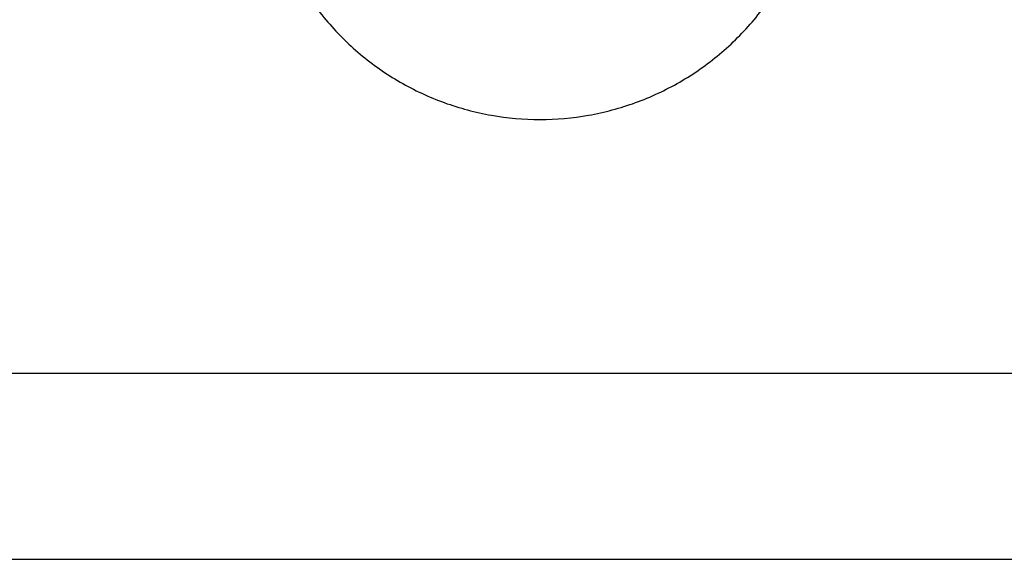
# Model space of a CAD drawing. Header units: inches. Extents: x -123 to 316, y 234 to 816.
# Tile 7 of 15: x 83.88 to 89.16, y 335.45 to 338.35. Entities that reach past the tile are written whole.
import ezdxf

# ---------------------------------------------------------------- set-up
doc = ezdxf.new("R2010")
doc.units = ezdxf.units.IN
doc.header["$MEASUREMENT"] = 0

msp = doc.modelspace()

# ---------------------------------------------------------------- linework, layer by layer
at = {"color": 7, "linetype": 'Continuous'}
for p, q in [((79.667, 336.4505), (93.3014, 336.4505)), ((79.667, 336.4505), (93.3014, 336.4505)), ((79.667, 336.4505), (93.3014, 336.4505)), ((79.667, 336.4505), (93.3014, 336.4505)), ((79.667, 336.4505), (93.3014, 336.4505)), ((80.4715, 336.4505), (94.1059, 336.4505)), ((80.4715, 336.4505), (94.1059, 336.4505)), ((80.4715, 336.4505), (94.1059, 336.4505)), ((80.4715, 336.4505), (94.1059, 336.4505)), ((80.4715, 336.4505), (94.1059, 336.4505)), ((79.667, 335.4505), (93.3014, 335.4505)), ((79.667, 335.4505), (93.3014, 335.4505)), ((79.667, 335.4505), (93.3014, 335.4505)), ((79.667, 335.4505), (93.3014, 335.4505)), ((79.667, 335.4505), (93.3014, 335.4505)), ((80.4715, 335.4505), (94.1059, 335.4505)), ((80.4715, 335.4505), (94.1059, 335.4505)), ((80.4715, 335.4505), (94.1059, 335.4505)), ((80.4715, 335.4505), (94.1059, 335.4505)), ((80.4715, 335.4505), (94.1059, 335.4505))]:
    msp.add_line(p, q, dxfattribs=at)
for start, end in [(210, 220), (210, 220), (320, 330), (320, 330), (220, 230), (220, 230), (220, 230), (220, 230), (220, 230), (310, 320), (310, 320), (310, 320), (310, 320), (310, 320), (230, 240), (230, 240), (230, 240), (230, 240), (230, 240), (300, 310), (300, 310), (300, 310), (300, 310), (300, 310), (240, 250), (240, 250), (240, 250), (240, 250), (240, 250), (290, 300), (290, 300), (290, 300), (290, 300), (290, 300), (249.9999, 259.9999), (249.9999, 259.9999), (249.9999, 259.9999), (249.9999, 259.9999), (249.9999, 259.9999), (280.0001, 290.0001), (280.0001, 290.0001), (280.0001, 290.0001), (280.0001, 290.0001), (280.0001, 290.0001), (260.0001, 270.0001), (260.0001, 270.0001), (260.0001, 270.0001), (260.0001, 270.0001), (260.0001, 270.0001), (269.9999, 279.9999), (269.9999, 279.9999), (269.9999, 279.9999), (269.9999, 279.9999), (269.9999, 279.9999)]:
    msp.add_arc((86.6703, 339.3116), 1.5, start, end, dxfattribs=at)

doc.saveas('drawing.dxf')
